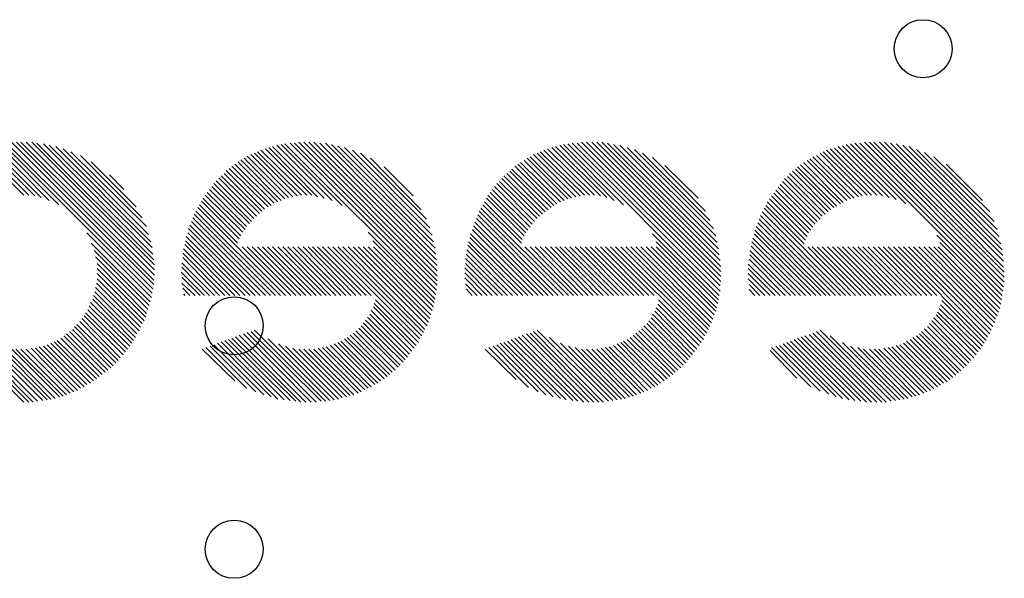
# Model space of a CAD drawing. Extents: x 0 to 30.2, y 0 to 20.7.
# Tile 52 of 131: x 10.9 to 14.3, y 8.8 to 10.8. Entities that reach past the tile are written whole.
import ezdxf

# ---------------------------------------------------------------- set-up
doc = ezdxf.new("R2010")
doc.units = 0
doc.layers.get('0').update_dxf_attribs({"linetype": 'CONTINUOUS'})
doc.layers.add('SEEEDSTUDIOXIAORP2040V1_22_GBO', color=7, linetype='CONTINUOUS')
doc.layers.add('SEEEDSTUDIOXIAORP2040V1_22_TXT', color=12, linetype='CONTINUOUS')

# ---------------------------------------------------------------- blocks, each defined once
blk = doc.blocks.new('ROUND_268')
blk.add_circle((0, 0), 0)
blk = doc.blocks.new('ROUND_300')
blk.add_circle((0, 0), 0.1016)

msp = doc.modelspace()

# ---------------------------------------------------------------- linework, layer by layer
at = {"layer": 'SEEEDSTUDIOXIAORP2040V1_22_GBO'}
for points in [[(10.94232, 10.17778), (10.7696, 10.3505)], [(10.7823, 10.35304), (10.96518, 10.1727)], [(10.99312, 10.16254), (10.79754, 10.35812)], [(10.81278, 10.36066), (11.02614, 10.1473)], [(10.82802, 10.3632), (11.3538, 9.83742)], [(11.35634, 9.85266), (10.84326, 10.3632)], [(11.35888, 9.8679), (10.86104, 10.36574)], [(10.87882, 10.36574), (11.35888, 9.88314)], [(11.36142, 9.90092), (10.89406, 10.36574)], [(10.91184, 10.36574), (11.36142, 9.9187)], [(11.36142, 9.93648), (10.93216, 10.36574)], [(10.94994, 10.3632), (11.35888, 9.95426)], [(11.35634, 9.97458), (10.9728, 10.36066)], [(10.99312, 10.35558), (11.3538, 9.99744)], [(11.34872, 10.01776), (11.01598, 10.3505)], [(11.93292, 10.17524), (11.76274, 10.34796)], [(11.77544, 10.3505), (11.95578, 10.17016)], [(11.98372, 10.16254), (11.79068, 10.35558)], [(11.80592, 10.35812), (12.01928, 10.14476)], [(12.34694, 9.83234), (11.81862, 10.36066)], [(11.8364, 10.3632), (12.34948, 9.84758)], [(12.35202, 9.86536), (11.85164, 10.3632)], [(11.86688, 10.36574), (12.35202, 9.8806)], [(12.35202, 9.89838), (11.88466, 10.36574)], [(11.90244, 10.36574), (12.35202, 9.91616)], [(12.35202, 9.93394), (11.92022, 10.36574)], [(11.94054, 10.3632), (12.34948, 9.95426)], [(12.34694, 9.97458), (11.96086, 10.3632)], [(11.98118, 10.35812), (12.3444, 9.9949)], [(12.33932, 10.01776), (12.00404, 10.35304)], [(12.0269, 10.34796), (12.33424, 10.04062)], [(12.75334, 10.34796), (12.92352, 10.17778)], [(12.94638, 10.1727), (12.76604, 10.3505)], [(12.78128, 10.35558), (12.97178, 10.16254)], [(13.0048, 10.1473), (12.79398, 10.35812)], [(13.34008, 9.8298), (12.80922, 10.36066)], [(12.82446, 10.3632), (13.34262, 9.84504)], [(13.34262, 9.86282), (12.84224, 10.3632)], [(12.85748, 10.36574), (13.34516, 9.87806)], [(13.34516, 9.89584), (12.87526, 10.36574)], [(12.89304, 10.36574), (13.34516, 9.91362)], [(13.34516, 9.9314), (12.91082, 10.36574)], [(12.9286, 10.36574), (13.34262, 9.95172)], [(13.34008, 9.97204), (12.94892, 10.3632)], [(12.96924, 10.35812), (13.33754, 9.99236)], [(13.33246, 10.01522), (12.9921, 10.35558)], [(13.0175, 10.34796), (13.32738, 10.03808)], [(13.93444, 10.1727), (13.75664, 10.3505)], [(13.77188, 10.35304), (13.95984, 10.16508)], [(13.99286, 10.14984), (13.78458, 10.35812)], [(14.33068, 9.8298), (13.79982, 10.36066)], [(13.81506, 10.3632), (14.33322, 9.84504)], [(14.33576, 9.86028), (13.83284, 10.3632)], [(13.84808, 10.36574), (14.3383, 9.87552)], [(14.3383, 9.8933), (13.86586, 10.36574)], [(13.8811, 10.36574), (14.3383, 9.91108)], [(14.33576, 9.92886), (13.90142, 10.36574)], [(13.9192, 10.36574), (14.33576, 9.94918)], [(14.33322, 9.9695), (13.93952, 10.3632)], [(13.95984, 10.36066), (14.33068, 9.98982)], [(14.3256, 10.01014), (13.9827, 10.35558)], [(14.00556, 10.3505), (14.32052, 10.03554)], [(10.90422, 10.18032), (10.74166, 10.34288)], [(10.75436, 10.34542), (10.922, 10.18032)], [(11.04138, 10.34288), (11.3411, 10.04316)], [(11.33348, 10.0711), (11.06932, 10.33272)], [(11.10234, 10.32002), (11.31824, 10.10158)], [(11.83132, 10.1727), (11.68654, 10.31748)], [(11.69924, 10.32256), (11.84656, 10.17524)], [(11.8618, 10.17778), (11.71194, 10.32764)], [(11.7221, 10.33272), (11.87704, 10.18032)], [(11.89482, 10.18032), (11.7348, 10.3378)], [(11.75004, 10.34288), (11.9126, 10.18032)], [(12.32662, 10.06602), (12.05484, 10.3378)], [(12.08278, 10.32764), (12.31392, 10.0965)], [(12.67714, 10.31494), (12.82192, 10.17016)], [(12.83716, 10.17524), (12.68984, 10.32256)], [(12.70254, 10.32764), (12.8524, 10.17778)], [(12.86764, 10.18032), (12.7127, 10.33272)], [(12.7254, 10.3378), (12.88542, 10.18032)], [(12.9032, 10.18032), (12.7381, 10.34288)], [(13.31976, 10.06348), (13.0429, 10.34034)], [(13.07084, 10.32764), (13.30706, 10.09142)], [(13.29182, 10.12444), (13.1064, 10.3124)], [(13.66774, 10.31494), (13.81252, 10.17016)], [(13.82776, 10.17524), (13.68044, 10.32002)], [(13.69314, 10.32764), (13.84046, 10.17778)], [(13.85824, 10.18032), (13.7033, 10.33272)], [(13.716, 10.3378), (13.87348, 10.18032)], [(13.89126, 10.18032), (13.7287, 10.34288)], [(13.74394, 10.34542), (13.91158, 10.17778)], [(14.3129, 10.06094), (14.03096, 10.34034)], [(14.0589, 10.33018), (14.30274, 10.08888)], [(14.2875, 10.1219), (14.09192, 10.31494)], [(11.29792, 10.13968), (11.14044, 10.29716)], [(11.6332, 10.28192), (11.77036, 10.14476)], [(11.78052, 10.15238), (11.64336, 10.28954)], [(11.65352, 10.29716), (11.79322, 10.15746)], [(11.80592, 10.16254), (11.66368, 10.30478)], [(11.67638, 10.30986), (11.81862, 10.16762)], [(12.29614, 10.12952), (12.11834, 10.30986)], [(12.1666, 10.27938), (12.2682, 10.17778)], [(12.76096, 10.14476), (12.6238, 10.28192)], [(12.63396, 10.28954), (12.77112, 10.14984)], [(12.78382, 10.15746), (12.64412, 10.29462)], [(12.65682, 10.30224), (12.79652, 10.16254)], [(12.80922, 10.16762), (12.66698, 10.30986)], [(13.14958, 10.28446), (13.26642, 10.17016)], [(13.75156, 10.14222), (13.6144, 10.27938)], [(13.62456, 10.287), (13.76426, 10.14984)], [(13.77442, 10.15492), (13.63472, 10.29462)], [(13.64742, 10.30224), (13.78712, 10.16254)], [(13.79982, 10.16762), (13.65758, 10.30732)], [(14.1351, 10.28954), (14.2621, 10.16254)], [(11.20394, 10.25144), (11.25474, 10.20064)], [(11.5951, 10.2489), (11.72972, 10.11682)], [(11.73734, 10.12444), (11.60526, 10.25652)], [(11.61288, 10.26668), (11.7475, 10.13206)], [(11.7602, 10.13968), (11.62304, 10.2743)], [(12.72032, 10.11428), (12.5857, 10.2489)], [(12.59586, 10.25652), (12.73048, 10.1219)], [(12.74064, 10.12952), (12.60602, 10.26414)], [(12.61364, 10.27176), (12.7508, 10.13714)], [(13.71092, 10.11428), (13.57884, 10.24636)], [(13.58646, 10.25652), (13.72108, 10.1219)], [(13.73124, 10.12952), (13.59662, 10.26414)], [(13.60678, 10.27176), (13.7414, 10.13714)], [(11.56208, 10.2108), (11.69416, 10.08126)], [(11.70178, 10.08888), (11.5697, 10.22096)], [(11.57732, 10.23112), (11.7094, 10.09904)], [(11.71956, 10.10666), (11.58748, 10.24128)], [(12.68476, 10.07872), (12.55268, 10.2108)], [(12.5603, 10.22096), (12.69238, 10.08888)], [(12.70254, 10.09904), (12.57046, 10.22858)], [(12.57808, 10.23874), (12.71016, 10.10666)], [(13.67536, 10.07872), (13.54582, 10.20826)], [(13.55344, 10.21842), (13.68298, 10.08888)], [(13.69314, 10.0965), (13.56106, 10.22858)], [(13.56868, 10.23874), (13.70076, 10.10666)], [(11.6713, 10.05078), (11.53922, 10.18032)], [(11.54684, 10.19048), (11.67892, 10.06094)], [(11.684, 10.0711), (11.55446, 10.20064)], [(12.52982, 10.18032), (12.6619, 10.04824)], [(12.66952, 10.0584), (12.53744, 10.19048)], [(12.54506, 10.20064), (12.67714, 10.06856)], [(13.52296, 10.17778), (13.6525, 10.04824)], [(13.66012, 10.0584), (13.53058, 10.18794)], [(13.5382, 10.1981), (13.66774, 10.06856)], [(11.5189, 10.1473), (11.65352, 10.01268)], [(11.6586, 10.02792), (11.52652, 10.16)], [(11.5316, 10.17016), (11.66368, 10.03808)], [(12.64666, 10.01268), (12.51204, 10.1473)], [(12.51712, 10.15746), (12.6492, 10.02538)], [(12.65682, 10.03808), (12.52474, 10.17016)], [(13.63726, 10.01014), (13.50264, 10.14476)], [(13.50772, 10.15746), (13.64234, 10.02284)], [(13.64742, 10.03554), (13.51534, 10.16762)], [(11.50112, 10.11428), (11.7856, 9.8298)], [(11.80338, 9.8298), (11.5062, 10.12444)], [(11.82116, 9.8298), (11.51382, 10.13714)], [(12.49426, 10.11174), (12.7762, 9.8298)], [(12.79398, 9.8298), (12.49934, 10.12444)], [(12.50442, 10.1346), (12.81176, 9.8298)], [(13.48486, 10.1092), (13.76426, 9.8298)], [(13.78204, 9.8298), (13.48994, 10.1219)], [(13.49756, 10.1346), (13.79982, 9.8298)], [(11.73226, 9.8298), (11.48588, 10.07618)], [(11.49096, 10.08888), (11.75004, 9.8298)], [(11.76782, 9.8298), (11.49604, 10.10158)], [(12.47902, 10.07364), (12.72286, 9.8298)], [(12.4841, 10.08634), (12.74064, 9.8298)], [(12.75842, 9.8298), (12.48918, 10.09904)], [(13.71346, 9.8298), (13.46962, 10.0711)], [(13.4747, 10.0838), (13.7287, 9.8298)], [(13.74648, 9.8298), (13.47978, 10.0965)], [(11.1252, 10.04824), (11.35126, 9.82218)], [(11.6967, 9.8298), (11.47826, 10.04824)], [(11.4808, 10.06348), (11.71448, 9.8298)], [(12.11072, 10.05078), (12.3444, 9.8171)], [(12.46886, 10.0457), (12.6873, 9.8298)], [(12.70508, 9.8298), (12.47394, 10.06094)], [(13.33754, 9.81456), (13.1064, 10.0457)], [(13.6779, 9.8298), (13.462, 10.0457)], [(13.46454, 10.0584), (13.69568, 9.8298)], [(14.32814, 9.81456), (14.10208, 10.04062)], [(10.95248, 9.45896), (10.4013, 10.01268)], [(11.34618, 9.80694), (11.14044, 10.01268)], [(11.4681, 10.0076), (11.64336, 9.8298)], [(11.66114, 9.8298), (11.47064, 10.0203)], [(11.47318, 10.03554), (11.67892, 9.8298)], [(12.34186, 9.8044), (12.12596, 10.0203)], [(12.63396, 9.8298), (12.4587, 10.00506)], [(12.46124, 10.01776), (12.65174, 9.8298)], [(12.66952, 9.8298), (12.46632, 10.033)], [(13.1191, 10.01776), (13.335, 9.80186)], [(13.45184, 10.00252), (13.62456, 9.8298)], [(13.64234, 9.8298), (13.45438, 10.01776)], [(13.45692, 10.03046), (13.66012, 9.8298)], [(14.11224, 10.01522), (14.3256, 9.79932)], [(10.4013, 9.9949), (10.93724, 9.45642)], [(10.922, 9.45642), (10.4013, 9.97712)], [(11.1506, 9.98728), (11.34364, 9.79424)], [(11.46048, 9.97712), (11.6078, 9.8298)], [(11.62558, 9.8298), (11.46302, 9.99236)], [(11.66876, 9.99998), (11.83894, 9.8298)], [(11.85672, 9.8298), (11.68654, 9.99998)], [(11.70432, 9.99998), (11.8745, 9.8298)], [(11.89228, 9.8298), (11.7221, 9.99998)], [(11.73988, 9.99998), (11.91006, 9.8298)], [(11.92784, 9.8298), (11.75766, 9.99998)], [(11.77544, 9.99998), (11.94562, 9.8298)], [(11.9634, 9.8298), (11.79322, 9.99998)], [(11.811, 9.99998), (11.97864, 9.8298)], [(11.99642, 9.8298), (11.82878, 9.99998)], [(11.84656, 9.99998), (12.0142, 9.8298)], [(12.03198, 9.8298), (11.86434, 9.99998)], [(11.88212, 9.99998), (12.04976, 9.8298)], [(12.06754, 9.8298), (11.8999, 9.99998)], [(11.91514, 9.99998), (12.08532, 9.8298)], [(12.1031, 9.8298), (11.93292, 9.99998)], [(11.9507, 9.99998), (12.12088, 9.8298)], [(12.29106, 9.6774), (11.96848, 9.99998)], [(11.98626, 9.99998), (12.29868, 9.68756)], [(12.30376, 9.70026), (12.00404, 9.99998)], [(12.02182, 9.99998), (12.30884, 9.71042)], [(12.31646, 9.72312), (12.0396, 9.99998)], [(12.05738, 9.99998), (12.32154, 9.73582)], [(12.32662, 9.74852), (12.07516, 9.99998)], [(12.09294, 9.99998), (12.32916, 9.76122)], [(12.33424, 9.77646), (12.11072, 9.99998)], [(12.1285, 9.99998), (12.33932, 9.78916)], [(12.5984, 9.8298), (12.45362, 9.97458)], [(12.45616, 9.98982), (12.61618, 9.8298)], [(12.82954, 9.8298), (12.65936, 9.99998)], [(12.67714, 9.99998), (12.84478, 9.8298)], [(12.86256, 9.8298), (12.69492, 9.99998)], [(12.7127, 9.99998), (12.88034, 9.8298)], [(12.89812, 9.8298), (12.73048, 9.99998)], [(12.74826, 9.99998), (12.9159, 9.8298)], [(12.93368, 9.8298), (12.76604, 9.99998)], [(12.78128, 9.99998), (12.95146, 9.8298)], [(12.96924, 9.8298), (12.79906, 9.99998)], [(12.81684, 9.99998), (12.98702, 9.8298)], [(13.0048, 9.8298), (12.83462, 9.99998)], [(12.8524, 9.99998), (13.02258, 9.8298)], [(13.04036, 9.8298), (12.87018, 9.99998)], [(12.88796, 9.99998), (13.05814, 9.8298)], [(13.07592, 9.8298), (12.90574, 9.99998)], [(12.92352, 9.99998), (13.0937, 9.8298)], [(13.11148, 9.8298), (12.9413, 9.99998)], [(12.95908, 9.99998), (13.2842, 9.67486)], [(13.28928, 9.68756), (12.97686, 9.99998)], [(12.99464, 9.99998), (13.2969, 9.69772)], [(13.30198, 9.71042), (13.01242, 9.99998)], [(13.0302, 9.99998), (13.30706, 9.72058)], [(13.31214, 9.73328), (13.04798, 9.99998)], [(13.06576, 9.99998), (13.31722, 9.74598)], [(13.3223, 9.76122), (13.08354, 9.99998)], [(13.10132, 9.99998), (13.32738, 9.77392)], [(13.32992, 9.78662), (13.1191, 9.99998)], [(13.60678, 9.8298), (13.44676, 9.98728)], [(13.44676, 9.97204), (13.589, 9.8298)], [(13.64996, 9.99998), (13.8176, 9.8298)], [(13.83538, 9.8298), (13.6652, 9.99998)], [(13.68298, 9.99998), (13.85316, 9.8298)], [(13.87094, 9.8298), (13.70076, 9.99998)], [(13.71854, 9.99998), (13.88872, 9.8298)], [(13.9065, 9.8298), (13.73632, 9.99998)], [(13.7541, 9.99998), (13.92428, 9.8298)], [(13.94206, 9.8298), (13.77188, 9.99998)], [(13.78966, 9.99998), (13.95984, 9.8298)], [(13.97762, 9.8298), (13.80744, 9.99998)], [(13.82522, 9.99998), (13.9954, 9.8298)], [(14.01318, 9.8298), (13.843, 9.99998)], [(13.86078, 9.99998), (14.03096, 9.8298)], [(14.04874, 9.8298), (13.87856, 9.99998)], [(13.89634, 9.99998), (14.06652, 9.8298)], [(14.0843, 9.8298), (13.91412, 9.99998)], [(13.9319, 9.99998), (14.10208, 9.8298)], [(14.11986, 9.8298), (13.94968, 9.99998)], [(14.27988, 9.68502), (13.96746, 9.99998)], [(13.98524, 9.99998), (14.2875, 9.69518)], [(14.29258, 9.70788), (14.00302, 9.99998)], [(14.0208, 9.99998), (14.29766, 9.72058)], [(14.30528, 9.73328), (14.03858, 9.99998)], [(14.05636, 9.99998), (14.30782, 9.74598)], [(14.3129, 9.75868), (14.07414, 9.99998)], [(14.09192, 9.99998), (14.31798, 9.77138)], [(14.32306, 9.78408), (14.10716, 9.99998)], [(10.4013, 9.95934), (10.90422, 9.45642)], [(11.33856, 9.78154), (11.15568, 9.96442)], [(11.16076, 9.94156), (11.33348, 9.7663)], [(11.45794, 9.9441), (11.57224, 9.8298)], [(11.59002, 9.8298), (11.46048, 9.96188)], [(12.45108, 9.95934), (12.58062, 9.8298)], [(12.56284, 9.8298), (12.45108, 9.94156)], [(13.44168, 9.93902), (13.55344, 9.8298)], [(13.57122, 9.8298), (13.44422, 9.9568)], [(11.33094, 9.7536), (11.16076, 9.92378)], [(11.16076, 9.906), (11.32586, 9.7409)], [(11.4554, 9.91108), (11.53668, 9.8298)], [(11.55446, 9.8298), (11.45794, 9.92886)], [(12.44854, 9.92632), (12.54506, 9.8298)], [(12.52728, 9.8298), (12.44854, 9.90854)], [(13.53566, 9.8298), (13.44168, 9.92378)], [(13.44168, 9.906), (13.51788, 9.8298)], [(11.15822, 9.87298), (11.31316, 9.71804)], [(11.31824, 9.73074), (11.16076, 9.88822)], [(11.52144, 9.8298), (11.45794, 9.8933)], [(11.45794, 9.87298), (11.50366, 9.8298)], [(12.44854, 9.89076), (12.5095, 9.8298)], [(12.49172, 9.8298), (12.45108, 9.87044)], [(13.5001, 9.8298), (13.44168, 9.88822)], [(13.44422, 9.8679), (13.48232, 9.8298)], [(11.29538, 9.68248), (11.14806, 9.8298)], [(11.15314, 9.8425), (11.30046, 9.69518)], [(11.30808, 9.70534), (11.15568, 9.85774)], [(11.48588, 9.8298), (11.46048, 9.8552)], [(11.46302, 9.83488), (11.4681, 9.8298)], [(12.45362, 9.85266), (12.47394, 9.8298)], [(13.46454, 9.8298), (13.44422, 9.85012)], [(11.28268, 9.66216), (11.1379, 9.8044)], [(11.14552, 9.8171), (11.28776, 9.67232)], [(12.27836, 9.65454), (12.13104, 9.80186)], [(12.13612, 9.81456), (12.28598, 9.6647)], [(13.26896, 9.65454), (13.12418, 9.79932)], [(13.12672, 9.81456), (13.27658, 9.6647)], [(14.11478, 9.79678), (14.2621, 9.652)], [(14.11986, 9.82726), (14.2748, 9.67232)], [(14.26718, 9.66216), (14.11986, 9.81202)], [(11.12012, 9.76884), (11.25982, 9.63168)], [(11.26744, 9.64184), (11.12774, 9.779)], [(11.13282, 9.7917), (11.27506, 9.652)], [(12.1158, 9.76376), (12.2555, 9.62406)], [(12.26312, 9.63422), (12.12088, 9.77646)], [(12.1285, 9.78916), (12.27074, 9.64438)], [(13.1064, 9.76376), (13.2461, 9.62152)], [(13.25372, 9.63168), (13.11402, 9.77392)], [(13.1191, 9.78662), (13.26134, 9.64184)], [(14.23924, 9.62152), (14.09954, 9.76122)], [(14.10462, 9.77138), (14.24686, 9.63168)], [(14.25448, 9.64184), (14.1097, 9.78408)], [(11.08964, 9.7282), (11.2268, 9.59358)], [(11.23442, 9.6012), (11.0998, 9.73836)], [(11.10742, 9.74852), (11.24204, 9.61136)], [(11.2522, 9.62152), (11.11504, 9.75868)], [(12.23264, 9.59612), (12.09294, 9.73328)], [(12.10056, 9.74344), (12.24026, 9.60374)], [(12.24788, 9.6139), (12.10818, 9.7536)], [(13.22324, 9.59358), (13.08608, 9.73074)], [(13.0937, 9.7409), (13.23086, 9.60374)], [(13.23848, 9.6139), (13.10132, 9.75106)], [(14.07668, 9.73074), (14.21384, 9.59358)], [(14.22146, 9.6012), (14.0843, 9.7409)], [(14.09192, 9.75106), (14.23162, 9.61136)], [(11.05408, 9.69518), (11.1887, 9.56056)], [(11.19886, 9.56818), (11.06424, 9.7028)], [(11.0744, 9.71042), (11.20902, 9.5758)], [(11.21664, 9.58342), (11.08202, 9.72058)], [(11.91006, 9.45642), (11.67384, 9.69518)], [(11.68654, 9.70026), (11.92784, 9.45642)], [(11.94562, 9.45896), (11.69924, 9.7028)], [(11.71194, 9.70788), (11.96086, 9.45896)], [(12.19454, 9.56056), (12.05738, 9.69772)], [(12.06754, 9.70534), (12.2047, 9.56818)], [(12.21486, 9.57834), (12.0777, 9.7155)], [(12.08532, 9.72312), (12.22248, 9.58596)], [(12.90066, 9.45642), (12.66444, 9.69518)], [(12.67714, 9.69772), (12.91844, 9.45642)], [(12.93368, 9.45642), (12.68984, 9.7028)], [(12.70254, 9.70788), (12.95146, 9.45896)], [(13.18514, 9.56056), (13.04798, 9.69772)], [(13.05814, 9.70534), (13.1953, 9.56818)], [(13.20546, 9.5758), (13.0683, 9.71296)], [(13.07592, 9.72312), (13.21308, 9.58596)], [(13.65504, 9.69264), (13.89126, 9.45642)], [(13.90904, 9.45642), (13.66774, 9.69772)], [(13.68044, 9.7028), (13.92428, 9.45642)], [(13.94206, 9.45896), (13.69314, 9.70788)], [(14.04112, 9.69518), (14.17828, 9.55802)], [(14.1859, 9.56564), (14.04874, 9.7028)], [(14.0589, 9.71296), (14.19606, 9.5758)], [(14.20622, 9.58342), (14.06906, 9.72058)], [(10.73912, 9.6901), (10.97026, 9.4615)], [(10.9855, 9.46404), (10.7823, 9.6647)], [(10.9855, 9.65708), (11.1252, 9.51738)], [(11.1379, 9.52246), (10.9982, 9.66216)], [(11.0109, 9.66724), (11.14806, 9.53008)], [(11.15822, 9.5377), (11.02106, 9.67232)], [(11.03376, 9.67994), (11.16838, 9.54532)], [(11.17854, 9.55294), (11.04392, 9.68756)], [(11.74496, 9.48182), (11.5697, 9.65708)], [(11.5824, 9.66216), (11.77036, 9.4742)], [(11.79322, 9.46658), (11.5951, 9.66724)], [(11.6078, 9.67232), (11.81608, 9.46404)], [(11.8364, 9.4615), (11.6205, 9.67486)], [(11.6332, 9.67994), (11.85672, 9.45896)], [(11.8745, 9.45642), (11.6459, 9.68502)], [(11.6586, 9.6901), (11.89228, 9.45642)], [(11.9761, 9.4615), (11.7602, 9.6774)], [(11.79576, 9.65962), (11.99134, 9.46404)], [(12.13358, 9.51738), (11.99134, 9.65962)], [(12.00404, 9.6647), (12.14374, 9.52246)], [(12.1539, 9.53008), (12.0142, 9.66978)], [(12.0269, 9.6774), (12.1666, 9.5377)], [(12.17676, 9.54532), (12.03706, 9.68248)], [(12.04722, 9.6901), (12.18438, 9.55294)], [(12.73302, 9.48182), (12.5603, 9.65708)], [(12.573, 9.66216), (12.75842, 9.4742)], [(12.78382, 9.46912), (12.5857, 9.6647)], [(12.5984, 9.66978), (12.80414, 9.46404)], [(12.827, 9.4615), (12.6111, 9.67486)], [(12.6238, 9.67994), (12.84478, 9.45896)], [(12.8651, 9.45642), (12.6365, 9.68502)], [(12.6492, 9.6901), (12.88288, 9.45642)], [(12.9667, 9.4615), (12.74572, 9.68248)], [(12.78382, 9.66216), (12.98194, 9.46404)], [(13.12418, 9.51484), (12.98194, 9.65962)], [(12.99464, 9.6647), (13.13434, 9.52246)], [(13.14704, 9.53008), (13.0048, 9.66978)], [(13.0175, 9.67486), (13.1572, 9.5377)], [(13.16736, 9.54532), (13.02766, 9.68248)], [(13.03782, 9.6901), (13.17752, 9.55294)], [(13.74902, 9.4742), (13.5636, 9.65962)], [(13.5763, 9.6647), (13.77188, 9.46912)], [(13.79474, 9.46404), (13.589, 9.66978)], [(13.6017, 9.67486), (13.81506, 9.4615)], [(13.83538, 9.45896), (13.6144, 9.67994)], [(13.6271, 9.68502), (13.8557, 9.45642)], [(13.87348, 9.45642), (13.6398, 9.68756)], [(13.7287, 9.68756), (13.9573, 9.4615)], [(13.97254, 9.46404), (13.77188, 9.6647)], [(13.97254, 9.65708), (14.11478, 9.51484)], [(14.12494, 9.52246), (13.98524, 9.66216)], [(13.9954, 9.66978), (14.13764, 9.52754)], [(14.1478, 9.53516), (14.0081, 9.67486)], [(14.01826, 9.68248), (14.15796, 9.54278)], [(14.16812, 9.5504), (14.03096, 9.68756)], [(10.81278, 9.65454), (10.9982, 9.46658)], [(11.01344, 9.46912), (10.83564, 9.64692)], [(10.8585, 9.64438), (11.02868, 9.4742)], [(11.04138, 9.47674), (10.87628, 9.64184)], [(10.89406, 9.64184), (11.05408, 9.48182)], [(11.06678, 9.4869), (10.91184, 9.64184)], [(10.92962, 9.64438), (11.07948, 9.49198)], [(11.09218, 9.49706), (10.94486, 9.64438)], [(10.95756, 9.64946), (11.10234, 9.50468)], [(11.11504, 9.50976), (10.9728, 9.652)], [(11.52906, 9.64184), (11.64336, 9.53008)], [(11.684, 9.50468), (11.54176, 9.64692)], [(11.557, 9.652), (11.71702, 9.49198)], [(12.00658, 9.46658), (11.82116, 9.652)], [(11.84656, 9.64438), (12.01928, 9.47166)], [(12.03452, 9.4742), (11.86688, 9.64184)], [(11.88466, 9.64184), (12.04722, 9.47928)], [(12.05992, 9.48182), (11.90244, 9.64184)], [(11.92022, 9.64184), (12.07516, 9.4869)], [(12.08532, 9.49198), (11.93546, 9.64438)], [(11.9507, 9.64692), (12.09802, 9.4996)], [(12.11072, 9.50468), (11.9634, 9.64946)], [(11.97864, 9.65454), (12.12088, 9.50976)], [(12.51966, 9.64184), (12.62888, 9.53516)], [(12.67206, 9.50722), (12.53236, 9.64692)], [(12.5476, 9.652), (12.70508, 9.49198)], [(12.99718, 9.46658), (12.81176, 9.652)], [(12.83462, 9.64692), (13.00988, 9.46912)], [(13.02512, 9.4742), (12.85748, 9.64184)], [(12.87526, 9.64184), (13.03782, 9.47674)], [(13.05052, 9.48182), (12.89304, 9.64184)], [(12.91082, 9.64184), (13.06576, 9.4869)], [(13.07592, 9.49198), (12.92606, 9.64438)], [(12.9413, 9.64692), (13.08862, 9.49706)], [(13.10132, 9.50468), (12.954, 9.64946)], [(12.96924, 9.65454), (13.11402, 9.50976)], [(13.61186, 9.54024), (13.51788, 9.63676)], [(13.52296, 9.64692), (13.66012, 9.50976)], [(13.69314, 9.49452), (13.5382, 9.652)], [(13.5509, 9.65454), (13.72362, 9.48436)], [(13.79982, 9.652), (13.98778, 9.46658)], [(14.00048, 9.46912), (13.82522, 9.64692)], [(13.84554, 9.64184), (14.01572, 9.4742)], [(14.02842, 9.47674), (13.86586, 9.64184)], [(13.88364, 9.64184), (14.04112, 9.48182)], [(14.05636, 9.4869), (13.89888, 9.64184)], [(13.91666, 9.64438), (14.06652, 9.49198)], [(14.07922, 9.49706), (13.9319, 9.64692)], [(13.9446, 9.64946), (14.09192, 9.50214)], [(14.10462, 9.50976), (13.95984, 9.65454)]]:
    msp.add_lwpolyline(points, dxfattribs=at)

# ---------------------------------------------------------------- block references
for p in [(11.86688, 10.36574), (11.88466, 10.36574), (11.90244, 10.36574), (11.92022, 10.36574), (12.85748, 10.36574), (12.87526, 10.36574), (12.89304, 10.36574), (12.91082, 10.36574), (12.9286, 10.36574), (13.9192, 10.36574), (13.90142, 10.36574), (13.8811, 10.36574), (13.86586, 10.36574), (13.84808, 10.36574), (10.89406, 10.36574), (10.91184, 10.36574), (10.93216, 10.36574), (11.8364, 10.3632), (11.85164, 10.3632), (11.94054, 10.3632), (11.96086, 10.3632), (12.82446, 10.3632), (12.84224, 10.3632), (12.94892, 10.3632), (13.93952, 10.3632), (13.83284, 10.3632), (13.81506, 10.3632), (10.94994, 10.3632), (11.81862, 10.36066), (12.80922, 10.36066), (13.95984, 10.36066), (13.79982, 10.36066), (10.9728, 10.36066), (11.80592, 10.35812), (11.98118, 10.35812), (12.79398, 10.35812), (12.96924, 10.35812), (13.78458, 10.35812), (11.79068, 10.35558), (12.78128, 10.35558), (12.9921, 10.35558), (13.9827, 10.35558), (10.99312, 10.35558), (12.00404, 10.35304), (13.77188, 10.35304), (11.77544, 10.3505), (12.76604, 10.3505), (13.75664, 10.3505), (14.00556, 10.3505), (11.01598, 10.3505), (11.76274, 10.34796), (12.0269, 10.34796), (12.75334, 10.34796), (13.0175, 10.34796), (13.74394, 10.34542), (11.75004, 10.34288), (12.7381, 10.34288), (13.7287, 10.34288), (11.04138, 10.34288), (13.0429, 10.34034), (14.03096, 10.34034), (11.7348, 10.3378), (12.05484, 10.3378), (12.7254, 10.3378), (13.716, 10.3378), (11.7221, 10.33272), (12.7127, 10.33272), (13.7033, 10.33272), (11.06932, 10.33272), (14.0589, 10.33018), (11.71194, 10.32764), (12.08278, 10.32764), (12.70254, 10.32764), (13.07084, 10.32764), (13.69314, 10.32764), (11.69924, 10.32256), (12.68984, 10.32256), (13.68044, 10.32002), (11.10234, 10.32002), (11.68654, 10.31748), (12.67714, 10.31494), (13.66774, 10.31494), (14.09192, 10.31494), (13.1064, 10.3124), (11.67638, 10.30986), (12.11834, 10.30986), (12.66698, 10.30986), (13.65758, 10.30732), (11.66368, 10.30478), (12.65682, 10.30224), (13.64742, 10.30224), (11.65352, 10.29716), (11.14044, 10.29716), (12.64412, 10.29462), (13.63472, 10.29462), (11.64336, 10.28954), (12.63396, 10.28954), (14.1351, 10.28954), (13.62456, 10.287), (13.14958, 10.28446), (11.6332, 10.28192), (12.6238, 10.28192), (12.1666, 10.27938), (13.6144, 10.27938), (11.62304, 10.2743), (12.61364, 10.27176), (13.60678, 10.27176), (11.61288, 10.26668), (12.60602, 10.26414), (13.59662, 10.26414), (11.60526, 10.25652), (12.59586, 10.25652), (13.58646, 10.25652), (11.20394, 10.25144), (11.5951, 10.2489), (12.5857, 10.2489), (13.57884, 10.24636), (11.58748, 10.24128), (12.57808, 10.23874), (13.56868, 10.23874), (11.57732, 10.23112), (12.57046, 10.22858), (13.56106, 10.22858), (11.5697, 10.22096), (12.5603, 10.22096), (13.55344, 10.21842), (11.56208, 10.2108), (12.55268, 10.2108), (13.54582, 10.20826), (11.55446, 10.20064), (12.54506, 10.20064), (11.25474, 10.20064), (13.5382, 10.1981), (11.54684, 10.19048), (12.53744, 10.19048), (13.53058, 10.18794), (10.90422, 10.18032), (10.922, 10.18032), (11.53922, 10.18032), (11.87704, 10.18032), (11.89482, 10.18032), (11.9126, 10.18032), (12.9032, 10.18032), (12.88542, 10.18032), (12.86764, 10.18032), (12.52982, 10.18032), (13.89126, 10.18032), (13.87348, 10.18032), (13.85824, 10.18032), (10.94232, 10.17778), (11.8618, 10.17778), (12.2682, 10.17778), (12.92352, 10.17778), (12.8524, 10.17778), (13.91158, 10.17778), (13.84046, 10.17778), (13.52296, 10.17778), (11.84656, 10.17524), (11.93292, 10.17524), (12.83716, 10.17524), (13.82776, 10.17524), (10.96518, 10.1727), (11.83132, 10.1727), (12.94638, 10.1727), (13.93444, 10.1727), (11.5316, 10.17016), (11.95578, 10.17016), (12.82192, 10.17016), (12.52474, 10.17016), (13.26642, 10.17016), (13.81252, 10.17016), (11.81862, 10.16762), (12.80922, 10.16762), (13.79982, 10.16762), (13.51534, 10.16762), (13.95984, 10.16508), (10.99312, 10.16254), (11.80592, 10.16254), (11.98372, 10.16254), (12.97178, 10.16254), (12.79652, 10.16254), (13.78712, 10.16254), (14.2621, 10.16254), (11.52652, 10.16), (11.79322, 10.15746), (12.78382, 10.15746), (12.51712, 10.15746), (13.50772, 10.15746), (13.77442, 10.15492), (11.78052, 10.15238), (12.77112, 10.14984), (13.99286, 10.14984), (13.76426, 10.14984), (11.02614, 10.1473), (11.5189, 10.1473), (13.0048, 10.1473), (12.51204, 10.1473), (11.77036, 10.14476), (12.01928, 10.14476), (12.76096, 10.14476), (13.50264, 10.14476), (13.75156, 10.14222), (11.7602, 10.13968), (11.29792, 10.13968), (11.51382, 10.13714), (12.7508, 10.13714), (13.7414, 10.13714), (12.50442, 10.1346), (13.49756, 10.1346), (11.7475, 10.13206), (12.29614, 10.12952), (12.74064, 10.12952), (13.73124, 10.12952), (11.73734, 10.12444), (12.49934, 10.12444), (13.29182, 10.12444), (11.5062, 10.12444), (12.73048, 10.1219), (13.72108, 10.1219), (13.48994, 10.1219), (14.2875, 10.1219), (11.72972, 10.11682), (12.72032, 10.11428), (13.71092, 10.11428), (11.50112, 10.11428), (12.49426, 10.11174), (13.48486, 10.1092), (11.71956, 10.10666), (12.71016, 10.10666), (13.70076, 10.10666), (11.49604, 10.10158), (11.31824, 10.10158), (11.7094, 10.09904), (12.48918, 10.09904), (12.70254, 10.09904), (12.31392, 10.0965), (13.69314, 10.0965), (13.47978, 10.0965), (13.30706, 10.09142), (11.70178, 10.08888), (12.69238, 10.08888), (13.68298, 10.08888), (14.30274, 10.08888), (11.49096, 10.08888), (12.4841, 10.08634), (13.4747, 10.0838), (11.69416, 10.08126), (12.68476, 10.07872), (13.67536, 10.07872), (11.48588, 10.07618), (12.47902, 10.07364), (11.684, 10.0711), (13.46962, 10.0711), (11.33348, 10.0711), (12.67714, 10.06856), (13.66774, 10.06856), (12.32662, 10.06602), (13.31976, 10.06348), (11.4808, 10.06348), (11.67892, 10.06094), (12.47394, 10.06094), (14.3129, 10.06094), (12.66952, 10.0584), (13.46454, 10.0584), (13.66012, 10.0584), (11.6713, 10.05078), (12.11072, 10.05078), (11.1252, 10.04824), (12.6619, 10.04824), (13.6525, 10.04824), (11.47826, 10.04824), (13.1064, 10.0457), (12.46886, 10.0457), (13.462, 10.0457), (11.3411, 10.04316), (12.33424, 10.04062), (14.10208, 10.04062), (11.66368, 10.03808), (12.65682, 10.03808), (13.32738, 10.03808), (13.64742, 10.03554), (14.32052, 10.03554), (11.47318, 10.03554), (12.46632, 10.033), (13.45692, 10.03046), (11.6586, 10.02792), (12.6492, 10.02538), (13.64234, 10.02284), (12.12596, 10.0203), (11.47064, 10.0203), (12.33932, 10.01776), (13.1191, 10.01776), (12.46124, 10.01776), (13.45438, 10.01776), (11.34872, 10.01776), (13.33246, 10.01522), (14.11224, 10.01522), (11.14044, 10.01268), (11.65352, 10.01268), (12.64666, 10.01268), (13.63726, 10.01014), (14.3256, 10.01014), (11.4681, 10.0076), (12.4587, 10.00506), (13.45184, 10.00252), (11.96848, 9.99998), (11.9507, 9.99998), (11.93292, 9.99998), (11.91514, 9.99998), (11.8999, 9.99998), (11.88212, 9.99998), (11.86434, 9.99998), (11.84656, 9.99998), (11.82878, 9.99998), (11.811, 9.99998), (11.79322, 9.99998), (11.77544, 9.99998), (11.75766, 9.99998), (11.73988, 9.99998), (11.7221, 9.99998), (11.70432, 9.99998), (11.68654, 9.99998), (11.66876, 9.99998), (12.1285, 9.99998), (12.11072, 9.99998), (12.09294, 9.99998), (12.07516, 9.99998), (12.05738, 9.99998), (12.0396, 9.99998), (12.02182, 9.99998), (12.00404, 9.99998), (11.98626, 9.99998), (12.65936, 9.99998), (12.67714, 9.99998), (12.69492, 9.99998), (12.7127, 9.99998), (12.73048, 9.99998), (12.74826, 9.99998), (12.76604, 9.99998), (12.78128, 9.99998), (12.79906, 9.99998), (12.81684, 9.99998), (12.83462, 9.99998), (12.8524, 9.99998), (12.87018, 9.99998), (12.88796, 9.99998), (12.90574, 9.99998), (12.92352, 9.99998), (12.9413, 9.99998), (12.95908, 9.99998), (12.97686, 9.99998), (12.99464, 9.99998), (13.01242, 9.99998), (13.0302, 9.99998), (13.04798, 9.99998), (13.06576, 9.99998), (13.08354, 9.99998), (13.10132, 9.99998), (13.1191, 9.99998), (13.96746, 9.99998), (13.98524, 9.99998), (14.00302, 9.99998), (14.0208, 9.99998), (14.03858, 9.99998), (14.05636, 9.99998), (14.07414, 9.99998), (14.09192, 9.99998), (14.10716, 9.99998), (13.64996, 9.99998), (13.6652, 9.99998), (13.68298, 9.99998), (13.70076, 9.99998), (13.71854, 9.99998), (13.73632, 9.99998), (13.7541, 9.99998), (13.77188, 9.99998), (13.78966, 9.99998), (13.80744, 9.99998), (13.82522, 9.99998), (13.843, 9.99998), (13.86078, 9.99998), (13.87856, 9.99998), (13.89634, 9.99998), (13.91412, 9.99998), (13.9319, 9.99998), (13.94968, 9.99998), (11.3538, 9.99744), (12.3444, 9.9949), (13.33754, 9.99236), (11.46302, 9.99236), (12.45616, 9.98982), (14.33068, 9.98982), (11.1506, 9.98728), (13.44676, 9.98728), (11.46048, 9.97712), (12.34694, 9.97458), (12.45362, 9.97458), (11.35634, 9.97458), (13.34008, 9.97204), (13.44676, 9.97204), (14.33322, 9.9695), (11.15568, 9.96442), (11.46048, 9.96188), (12.45108, 9.95934), (13.44422, 9.9568), (12.34948, 9.95426), (11.35888, 9.95426), (13.34262, 9.95172), (14.33576, 9.94918), (11.45794, 9.9441), (11.16076, 9.94156), (12.45108, 9.94156), (13.44168, 9.93902), (11.36142, 9.93648), (12.35202, 9.93394), (13.34516, 9.9314), (14.33576, 9.92886), (11.45794, 9.92886), (12.44854, 9.92632), (11.16076, 9.92378), (13.44168, 9.92378), (11.36142, 9.9187), (12.35202, 9.91616), (13.34516, 9.91362), (14.3383, 9.91108), (11.4554, 9.91108), (12.44854, 9.90854), (11.16076, 9.906), (13.44168, 9.906), (11.36142, 9.90092), (12.35202, 9.89838), (13.34516, 9.89584), (14.3383, 9.8933), (11.45794, 9.8933), (12.44854, 9.89076), (11.16076, 9.88822), (13.44168, 9.88822), (11.35888, 9.88314), (12.35202, 9.8806), (13.34516, 9.87806), (14.3383, 9.87552), (11.15822, 9.87298), (11.45794, 9.87298), (12.45108, 9.87044), (13.44422, 9.8679), (11.35888, 9.8679), (12.35202, 9.86536), (13.34262, 9.86282), (14.33576, 9.86028), (11.15568, 9.85774), (11.46048, 9.8552), (12.45362, 9.85266), (11.35634, 9.85266), (13.44422, 9.85012), (12.34948, 9.84758), (13.34262, 9.84504), (14.33322, 9.84504), (11.15314, 9.8425), (11.3538, 9.83742), (11.46302, 9.83488), (12.34694, 9.83234), (12.45616, 9.8298), (11.14806, 9.8298), (12.12088, 9.8298), (12.1031, 9.8298), (12.08532, 9.8298), (12.06754, 9.8298), (12.04976, 9.8298), (12.03198, 9.8298), (12.0142, 9.8298), (11.99642, 9.8298), (11.97864, 9.8298), (11.9634, 9.8298), (11.94562, 9.8298), (11.92784, 9.8298), (11.91006, 9.8298), (11.89228, 9.8298), (11.8745, 9.8298), (11.85672, 9.8298), (11.83894, 9.8298), (11.82116, 9.8298), (12.74064, 9.8298), (12.75842, 9.8298), (12.7762, 9.8298), (12.79398, 9.8298), (12.81176, 9.8298), (12.82954, 9.8298), (12.84478, 9.8298), (12.86256, 9.8298), (12.88034, 9.8298), (12.89812, 9.8298), (12.9159, 9.8298), (12.93368, 9.8298), (12.95146, 9.8298), (12.96924, 9.8298), (12.98702, 9.8298), (13.0048, 9.8298), (13.02258, 9.8298), (13.04036, 9.8298), (13.05814, 9.8298), (13.07592, 9.8298), (13.0937, 9.8298), (13.11148, 9.8298), (12.72286, 9.8298), (12.70508, 9.8298), (12.6873, 9.8298), (12.66952, 9.8298), (12.65174, 9.8298), (12.63396, 9.8298), (12.61618, 9.8298), (12.5984, 9.8298), (12.58062, 9.8298), (12.56284, 9.8298), (12.54506, 9.8298), (12.52728, 9.8298), (12.5095, 9.8298), (12.49172, 9.8298), (12.47394, 9.8298), (13.34008, 9.8298), (13.7287, 9.8298), (13.71346, 9.8298), (13.69568, 9.8298), (13.6779, 9.8298), (13.66012, 9.8298), (13.64234, 9.8298), (13.62456, 9.8298), (13.60678, 9.8298), (13.589, 9.8298), (13.57122, 9.8298), (13.55344, 9.8298), (13.53566, 9.8298), (13.51788, 9.8298), (13.5001, 9.8298), (13.48232, 9.8298), (13.46454, 9.8298), (13.79982, 9.8298), (13.78204, 9.8298), (13.76426, 9.8298), (13.74648, 9.8298), (13.8176, 9.8298), (13.83538, 9.8298), (13.85316, 9.8298), (13.87094, 9.8298), (13.88872, 9.8298), (13.9065, 9.8298), (13.92428, 9.8298), (13.94206, 9.8298), (13.95984, 9.8298), (13.97762, 9.8298), (13.9954, 9.8298), (14.01318, 9.8298), (14.03096, 9.8298), (14.04874, 9.8298), (14.06652, 9.8298), (14.0843, 9.8298), (14.10208, 9.8298), (14.11986, 9.8298), (14.33068, 9.8298), (11.80338, 9.8298), (11.7856, 9.8298), (11.76782, 9.8298), (11.75004, 9.8298), (11.73226, 9.8298), (11.71448, 9.8298), (11.6967, 9.8298), (11.67892, 9.8298), (11.66114, 9.8298), (11.64336, 9.8298), (11.62558, 9.8298), (11.6078, 9.8298), (11.59002, 9.8298), (11.57224, 9.8298), (11.55446, 9.8298), (11.53668, 9.8298), (11.52144, 9.8298), (11.50366, 9.8298), (11.48588, 9.8298), (11.4681, 9.8298), (14.11986, 9.82726), (11.35126, 9.82218), (11.14552, 9.8171), (12.3444, 9.8171), (12.13612, 9.81456), (13.33754, 9.81456), (13.12672, 9.81456), (14.32814, 9.81456), (14.11986, 9.81202), (11.34618, 9.80694), (11.1379, 9.8044), (12.34186, 9.8044), (12.13104, 9.80186), (13.335, 9.80186), (13.12418, 9.79932), (14.3256, 9.79932), (14.11478, 9.79678), (11.34364, 9.79424), (11.13282, 9.7917), (12.1285, 9.78916), (12.33932, 9.78916), (13.32992, 9.78662), (13.1191, 9.78662), (14.1097, 9.78408), (14.32306, 9.78408), (11.33856, 9.78154), (11.12774, 9.779), (12.12088, 9.77646), (12.33424, 9.77646), (13.32738, 9.77392), (13.11402, 9.77392), (14.10462, 9.77138), (14.31798, 9.77138), (11.12012, 9.76884), (11.33348, 9.7663), (12.1158, 9.76376), (13.1064, 9.76376), (12.32916, 9.76122), (13.3223, 9.76122), (14.09954, 9.76122), (11.11504, 9.75868), (14.3129, 9.75868), (11.33094, 9.7536), (12.10818, 9.7536), (13.10132, 9.75106), (14.09192, 9.75106), (11.10742, 9.74852), (12.32662, 9.74852), (13.31722, 9.74598), (14.30782, 9.74598), (12.10056, 9.74344), (11.32586, 9.7409), (13.0937, 9.7409), (14.0843, 9.7409), (11.0998, 9.73836), (12.32154, 9.73582), (12.09294, 9.73328), (13.31214, 9.73328), (14.30528, 9.73328), (11.31824, 9.73074), (13.08608, 9.73074), (14.07668, 9.73074), (11.08964, 9.7282), (12.08532, 9.72312), (12.31646, 9.72312), (13.07592, 9.72312), (11.08202, 9.72058), (13.30706, 9.72058), (14.06906, 9.72058), (14.29766, 9.72058), (11.31316, 9.71804), (12.0777, 9.7155), (13.0683, 9.71296), (14.0589, 9.71296), (11.0744, 9.71042), (12.30884, 9.71042), (13.30198, 9.71042), (11.71194, 9.70788), (12.70254, 9.70788), (13.69314, 9.70788), (14.29258, 9.70788), (11.30808, 9.70534), (12.06754, 9.70534), (13.05814, 9.70534), (11.06424, 9.7028), (11.69924, 9.7028), (12.68984, 9.7028), (13.68044, 9.7028), (14.04874, 9.7028), (11.68654, 9.70026), (12.30376, 9.70026), (12.05738, 9.69772), (13.2969, 9.69772), (12.67714, 9.69772), (13.04798, 9.69772), (13.66774, 9.69772), (11.30046, 9.69518), (11.05408, 9.69518), (11.67384, 9.69518), (12.66444, 9.69518), (14.04112, 9.69518), (14.2875, 9.69518), (13.65504, 9.69264), (11.6586, 9.6901), (12.04722, 9.6901), (12.6492, 9.6901), (13.03782, 9.6901), (11.04392, 9.68756), (12.29868, 9.68756), (13.28928, 9.68756), (13.6398, 9.68756), (13.7287, 9.68756), (14.03096, 9.68756), (11.6459, 9.68502), (12.6365, 9.68502), (13.6271, 9.68502), (14.27988, 9.68502), (11.29538, 9.68248), (12.03706, 9.68248), (12.74572, 9.68248), (13.02766, 9.68248), (14.01826, 9.68248), (11.03376, 9.67994), (11.6332, 9.67994), (12.6238, 9.67994), (13.6144, 9.67994), (11.7602, 9.6774), (12.0269, 9.6774), (12.29106, 9.6774), (11.6205, 9.67486), (13.2842, 9.67486), (12.6111, 9.67486), (13.0175, 9.67486), (13.6017, 9.67486), (14.0081, 9.67486), (11.28776, 9.67232), (11.02106, 9.67232), (11.6078, 9.67232), (14.2748, 9.67232), (12.0142, 9.66978), (12.5984, 9.66978), (13.0048, 9.66978), (13.589, 9.66978), (13.9954, 9.66978), (11.0109, 9.66724), (11.5951, 9.66724), (12.00404, 9.6647), (12.28598, 9.6647), (12.5857, 9.6647), (12.99464, 9.6647), (13.27658, 9.6647), (13.5763, 9.6647), (13.77188, 9.6647), (11.28268, 9.66216), (10.9982, 9.66216), (11.5824, 9.66216), (12.573, 9.66216), (12.78382, 9.66216), (13.98524, 9.66216), (14.26718, 9.66216), (11.79576, 9.65962), (11.99134, 9.65962), (12.98194, 9.65962), (13.5636, 9.65962), (10.9855, 9.65708), (11.5697, 9.65708), (12.5603, 9.65708), (13.97254, 9.65708), (11.97864, 9.65454), (12.27836, 9.65454), (12.96924, 9.65454), (13.26896, 9.65454), (13.5509, 9.65454), (13.95984, 9.65454), (11.27506, 9.652), (10.9728, 9.652), (11.557, 9.652), (11.82116, 9.652), (12.5476, 9.652), (12.81176, 9.652), (13.5382, 9.652), (13.79982, 9.652), (14.2621, 9.652), (10.95756, 9.64946), (11.9634, 9.64946), (12.954, 9.64946), (13.9446, 9.64946), (11.54176, 9.64692), (11.9507, 9.64692), (12.53236, 9.64692), (12.83462, 9.64692), (12.9413, 9.64692), (13.52296, 9.64692), (13.82522, 9.64692), (13.9319, 9.64692), (10.94486, 9.64438), (10.92962, 9.64438), (11.84656, 9.64438), (11.93546, 9.64438), (12.27074, 9.64438), (12.92606, 9.64438), (13.91666, 9.64438), (11.26744, 9.64184), (10.91184, 9.64184), (10.89406, 9.64184), (11.52906, 9.64184), (11.86688, 9.64184), (11.88466, 9.64184), (11.90244, 9.64184), (11.92022, 9.64184), (12.51966, 9.64184), (12.85748, 9.64184), (12.87526, 9.64184), (12.89304, 9.64184), (12.91082, 9.64184), (13.26134, 9.64184), (13.84554, 9.64184), (13.86586, 9.64184), (13.88364, 9.64184), (13.89888, 9.64184), (14.25448, 9.64184), (13.51788, 9.63676), (12.26312, 9.63422), (11.25982, 9.63168), (13.25372, 9.63168), (14.24686, 9.63168), (12.2555, 9.62406), (11.2522, 9.62152), (13.2461, 9.62152), (14.23924, 9.62152), (12.24788, 9.6139), (13.23848, 9.6139), (11.24204, 9.61136), (14.23162, 9.61136), (12.24026, 9.60374), (13.23086, 9.60374), (11.23442, 9.6012), (14.22146, 9.6012), (12.23264, 9.59612), (11.2268, 9.59358), (13.22324, 9.59358), (14.21384, 9.59358), (12.22248, 9.58596), (13.21308, 9.58596), (11.21664, 9.58342), (14.20622, 9.58342), (12.21486, 9.57834), (11.20902, 9.5758), (13.20546, 9.5758), (14.19606, 9.5758), (11.19886, 9.56818), (12.2047, 9.56818), (13.1953, 9.56818), (14.1859, 9.56564), (11.1887, 9.56056), (12.19454, 9.56056), (13.18514, 9.56056), (14.17828, 9.55802), (11.17854, 9.55294), (12.18438, 9.55294), (13.17752, 9.55294), (14.16812, 9.5504), (11.16838, 9.54532), (12.17676, 9.54532), (13.16736, 9.54532), (14.15796, 9.54278), (13.61186, 9.54024), (11.15822, 9.5377), (12.1666, 9.5377), (13.1572, 9.5377), (12.62888, 9.53516), (14.1478, 9.53516), (11.14806, 9.53008), (11.64336, 9.53008), (12.1539, 9.53008), (13.14704, 9.53008), (14.13764, 9.52754), (11.1379, 9.52246), (12.14374, 9.52246), (13.13434, 9.52246), (14.12494, 9.52246), (11.1252, 9.51738), (12.13358, 9.51738), (13.12418, 9.51484), (14.11478, 9.51484), (11.11504, 9.50976), (12.12088, 9.50976), (13.11402, 9.50976), (13.66012, 9.50976), (14.10462, 9.50976), (12.67206, 9.50722), (11.10234, 9.50468), (11.684, 9.50468), (12.11072, 9.50468), (13.10132, 9.50468), (14.09192, 9.50214), (12.09802, 9.4996), (11.09218, 9.49706), (13.08862, 9.49706), (14.07922, 9.49706), (13.69314, 9.49452), (11.07948, 9.49198), (11.71702, 9.49198), (12.08532, 9.49198), (12.70508, 9.49198), (13.07592, 9.49198), (14.06652, 9.49198), (11.06678, 9.4869), (12.07516, 9.4869), (13.06576, 9.4869), (14.05636, 9.4869), (13.72362, 9.48436), (11.05408, 9.48182), (11.74496, 9.48182), (12.05992, 9.48182), (12.73302, 9.48182), (13.05052, 9.48182), (14.04112, 9.48182), (12.04722, 9.47928), (11.04138, 9.47674), (13.03782, 9.47674), (14.02842, 9.47674), (11.02868, 9.4742), (11.77036, 9.4742), (12.03452, 9.4742), (12.75842, 9.4742), (13.02512, 9.4742), (13.74902, 9.4742), (14.01572, 9.4742), (12.01928, 9.47166), (11.01344, 9.46912), (12.78382, 9.46912), (13.00988, 9.46912), (13.77188, 9.46912), (14.00048, 9.46912), (10.9982, 9.46658), (11.79322, 9.46658), (12.00658, 9.46658), (12.99718, 9.46658), (13.98778, 9.46658), (10.9855, 9.46404), (11.81608, 9.46404), (11.99134, 9.46404), (12.80414, 9.46404), (12.98194, 9.46404), (13.79474, 9.46404), (13.97254, 9.46404), (10.97026, 9.4615), (11.8364, 9.4615), (11.9761, 9.4615), (12.827, 9.4615), (12.9667, 9.4615), (13.81506, 9.4615), (13.9573, 9.4615), (10.95248, 9.45896), (11.85672, 9.45896), (11.94562, 9.45896), (11.96086, 9.45896), (12.84478, 9.45896), (12.95146, 9.45896), (13.83538, 9.45896), (13.94206, 9.45896), (10.90422, 9.45642), (10.922, 9.45642), (10.93724, 9.45642), (11.8745, 9.45642), (11.89228, 9.45642), (11.91006, 9.45642), (11.92784, 9.45642), (12.8651, 9.45642), (12.88288, 9.45642), (12.90066, 9.45642), (12.91844, 9.45642), (12.93368, 9.45642), (13.8557, 9.45642), (13.87348, 9.45642), (13.89126, 9.45642), (13.90904, 9.45642), (13.92428, 9.45642)]:
    msp.add_blockref('ROUND_268', p, dxfattribs=at)
at = {"layer": 'SEEEDSTUDIOXIAORP2040V1_22_TXT'}
for p in [(14.05382, 10.6934), (11.64082, 9.72312), (11.64082, 8.9408)]:
    msp.add_blockref('ROUND_300', p, dxfattribs=at)

doc.saveas('drawing.dxf')
